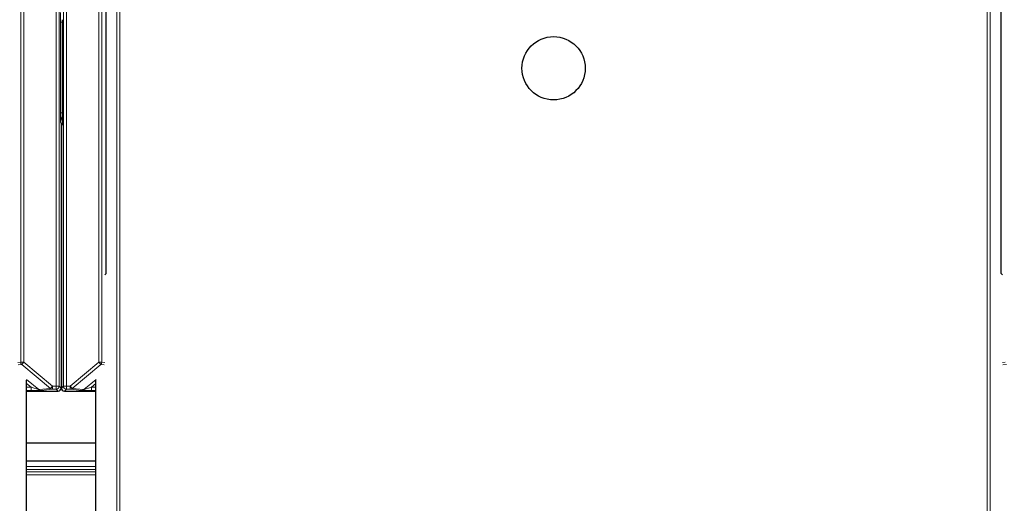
# Model space of a CAD drawing. Header units: millimetres. Extents: x 5 to 418, y 2 to 292.
# Tile 16 of 90: x 124 to 135, y 120 to 125. Entities that reach past the tile are written whole.
import ezdxf

# ---------------------------------------------------------------- set-up
doc = ezdxf.new("R2010")
doc.units = ezdxf.units.MM
doc.layers.add('SLD-0', color=7, linetype='Continuous')
doc.styles.add('SLDTEXTSTYLE0', font='TXT', dxfattribs={"width": 0.605})
doc.dimstyles.new('SLDDIMSTYLE2', dxfattribs={"dimtxt": 3.5, "dimasz": 3.302, "dimexe": 0, "dimexo": 0.0625, "dimgap": 0.875, "dimtad": 1, "dimdec": 0, "dimlfac": 6, "dimrnd": 1e-09, "dimzin": 12, "dimdsep": 46, "dimtxsty": 'SLDTEXTSTYLE0', "dimsah": 1, "dimcen": 0.09, "dimadec": 0, "dimazin": 3, "dimtfac": 1, "dimtofl": 0, "dimtmove": 0, "dimatfit": 3, "dimfxl": 1, "dimfrac": 2, "dimtolj": 1, "dimtzin": 12, "dimarcsym": 0})

# ---------------------------------------------------------------- blocks, each defined once
blk = doc.blocks.new('_D_2')
at = {"layer": 'SLD-0', "color": 7}
for p, q in [((138.33, 260.307), (152.205, 260.307)), ((151.205, 88.91), (151.205, 260.307)), ((129.652, 88.91), (152.205, 88.91))]:
    blk.add_line(p, q, dxfattribs=at)
for points in [[(151.205, 260.307), (150.697, 257.005), (151.713, 257.005)], [(151.205, 88.91), (151.713, 92.212), (150.697, 92.212)]]:
    blk.add_solid(points, dxfattribs=at)
at = {"layer": 'SLD-0', "color": 7, "insert": (146.694, 169.261), "char_height": 3.5, "attachment_point": 1, "rotation": 90, "style": 'SLDTEXTSTYLE0'}
blk.add_mtext('1028', dxfattribs=at)

msp = doc.modelspace()

# ---------------------------------------------------------------- linework, layer by layer
at = {"color": 7, "linetype": 'Continuous', "lineweight": 18}
for p, q in [((124.4553, 121.3856), (124.4553, 134.9896)), ((124.4886, 134.9896), (124.4886, 121.3856)), ((124.8411, 121.1237), (124.8411, 134.9896)), ((124.8745, 134.9896), (124.8745, 121.1237)), ((124.9191, 121.1237), (124.9191, 134.9896)), ((124.9524, 134.9896), (124.9524, 121.1237)), ((125.3049, 121.3856), (125.3049, 134.9896)), ((125.3382, 134.9896), (125.3382, 121.3856)), ((125.5019, 104.3546), (125.5019, 126.2659)), ((125.5352, 126.2659), (125.5352, 104.354)), ((134.9697, 104.354), (134.9697, 126.2659)), ((135.003, 126.2659), (135.003, 104.3546)), ((124.8871, 124.0966), (124.8871, 125.0842)), ((124.8871, 125.0842), (124.9064, 125.0842)), ((124.8871, 124.0966), (124.9064, 124.0966)), ((124.8959, 123.9762), (124.8873, 123.9912)), ((124.9063, 123.9643), (124.8976, 123.9593)), ((124.4232, 121.3824), (124.4553, 121.3856)), ((124.4672, 121.36), (124.4292, 121.3562)), ((124.4553, 121.3856), (124.4886, 121.3856)), ((124.4886, 121.3856), (124.4672, 121.36)), ((124.7794, 121.0981), (124.4672, 121.36)), ((124.4886, 121.3856), (124.8008, 121.1237)), ((124.9927, 121.1237), (125.3049, 121.3856)), ((125.3263, 121.36), (125.0142, 121.0981)), ((125.3049, 121.3856), (125.3382, 121.3856)), ((125.3263, 121.36), (125.3049, 121.3856)), ((125.3644, 121.3562), (125.3263, 121.36)), ((125.3382, 121.3856), (125.3703, 121.3824)), ((135.1346, 121.3824), (135.1667, 121.3856)), ((135.1786, 121.36), (135.1406, 121.3562)), ((124.5192, 121.1962), (124.6514, 121.0853)), ((124.5692, 121.1107), (124.5194, 121.1525)), ((124.8976, 121.1737), (124.8959, 121.1737)), ((125.1422, 121.0853), (125.2744, 121.1962)), ((125.2741, 121.1525), (125.2243, 121.1107)), ((124.5194, 121.1107), (124.5692, 121.1107)), ((124.5692, 121.0774), (124.5194, 121.0774)), ((124.5692, 121.1107), (124.5692, 121.0774)), ((124.6514, 121.0853), (124.7794, 121.0981)), ((124.8008, 121.0903), (124.6728, 121.0775)), ((124.7794, 121.0981), (124.8008, 121.1237)), ((124.8008, 121.1237), (124.8411, 121.1237)), ((124.8008, 121.0903), (124.8008, 121.1237)), ((124.8411, 121.0903), (124.8008, 121.0903)), ((124.8411, 121.1237), (124.8745, 121.1237)), ((124.8411, 121.0903), (124.8411, 121.1237)), ((124.8626, 121.0689), (124.8411, 121.0903)), ((124.8745, 121.1237), (124.8959, 121.1022)), ((124.8976, 121.1022), (124.9191, 121.1237)), ((124.9191, 121.1237), (124.9524, 121.1237)), ((124.9524, 121.0903), (124.9309, 121.0689)), ((124.9524, 121.1237), (124.9927, 121.1237)), ((124.9524, 121.1237), (124.9524, 121.0903)), ((124.9927, 121.0903), (124.9524, 121.0903)), ((124.9927, 121.1237), (125.0142, 121.0981)), ((124.9927, 121.0903), (124.9927, 121.1237)), ((125.1207, 121.0775), (124.9927, 121.0903)), ((125.0142, 121.0981), (125.1422, 121.0853)), ((125.2243, 121.1107), (125.2243, 121.0774)), ((125.2243, 121.1107), (125.2741, 121.1107)), ((125.2741, 121.0774), (125.2243, 121.0774)), ((124.5194, 120.2483), (125.2741, 120.2483)), ((125.2741, 120.215), (124.5194, 120.215)), ((124.5194, 120.1921), (125.2741, 120.1921)), ((125.2741, 120.1588), (124.5194, 120.1588))]:
    msp.add_line(p, q, dxfattribs=at)
at = {"color": 7, "linetype": 'Continuous', "lineweight": 25}
for p, q in [((125.3846, 122.3491), (125.3846, 128.6916)), ((135.1203, 122.3491), (135.1203, 128.6916)), ((124.9064, 125.111), (124.9064, 124.0697)), ((124.8959, 123.9762), (124.8959, 121.1022)), ((124.8976, 123.9593), (124.8976, 121.1022)), ((125.3703, 122.3348), (125.3846, 122.3491)), ((135.1346, 122.3348), (135.1203, 122.3491)), ((124.5194, 104.6152), (124.5194, 121.1902)), ((125.2741, 104.6152), (125.2741, 121.1902)), ((124.5194, 121.0689), (124.8626, 121.0689)), ((124.9309, 121.0689), (125.2741, 121.0689)), ((124.5194, 120.5071), (125.2741, 120.5071)), ((125.2741, 120.3071), (124.5194, 120.3071))]:
    msp.add_line(p, q, dxfattribs=at)
msp.add_circle((130.2525, 124.5824), 0.3442, dxfattribs=at)
at = {"color": 7, "linetype": 'Continuous', "lineweight": 18}
for centre, radius, start, end in [((124.9706, 123.9912), 0.0833, 142.1847, 179.99958), ((124.4886, 121.3856), 0.0333, 180.00099, 229.99351), ((125.3049, 121.3856), 0.0333, 310.00649, 359.99901), ((124.6728, 121.1109), 0.0333, 229.99382, 269.99754), ((124.8008, 121.1237), 0.0333, 229.99382, 269.99754), ((124.8411, 121.1237), 0.0333, 270.0002, 359.9998), ((124.9524, 121.1237), 0.0333, 180.0002, 269.9998), ((124.9927, 121.1237), 0.0333, 270.00246, 310.00618), ((125.1207, 121.1109), 0.0333, 270.00246, 310.00618)]:
    msp.add_arc(centre, radius, start, end, dxfattribs=at)
at = {"color": 7, "linetype": 'Continuous', "lineweight": 25}
for centre, radius, start, end in [((124.9809, 123.9593), 0.0833, 156.57193, 180.0001), ((124.8626, 121.1022), 0.0333, 270.00017, 359.99983), ((124.9309, 121.1022), 0.0333, 180.00017, 269.99983)]:
    msp.add_arc(centre, radius, start, end, dxfattribs=at)
at = {"color": 7, "linetype": 'Continuous', "lineweight": 18}
for centre, major_axis, ratio, start_param, end_param in [((124.5691, 121.1109), (0.0823, -0.0255), 0.0008127, 4.7143263, 6.2725671), ((124.5691, 121.0775), (0.1037, 0), 0.0011218, 4.7137261, 6.2719669), ((125.2245, 121.0775), (0.1037, 0), 0.0011218, 3.1528111, 4.7110519), ((125.2245, 121.1109), (0.0823, 0.0255), 0.0008127, 3.1522108, 4.7104517)]:
    msp.add_ellipse(centre, major_axis=major_axis, ratio=ratio, start_param=start_param, end_param=end_param, dxfattribs=at)
for points, knots in [([(124.8871, 125.0842), (124.8872, 125.0956), (124.8872, 125.1204), (124.8872, 125.1527), (124.8872, 125.1743), (124.8873, 125.1861), (124.8873, 125.1894), (124.8873, 125.1895)], [0, 0, 0, 0, 0.264538, 0.5779488, 0.8835529, 0.9948101, 1, 1, 1, 1]), ([(124.8873, 123.9912), (124.8873, 123.9914), (124.8873, 123.9946), (124.8872, 124.0065), (124.8872, 124.0281), (124.8872, 124.0604), (124.8872, 124.0852), (124.8871, 124.0966)], [0, 0, 0, 0, 0.00518986, 0.11644711, 0.42205118, 0.73546195, 1, 1, 1, 1]), ([(124.8873, 123.9912), (124.8873, 123.9915), (124.8873, 123.9969), (124.8886, 124.0154), (124.8957, 124.0388), (124.9038, 124.0563), (124.9064, 124.0619)], [0, 0, 0, 0, 0.0098157, 0.2201312, 0.7528647, 1, 1, 1, 1])]:
    msp.add_open_spline(points, degree=3, knots=knots, dxfattribs=at)
at = {"color": 7, "linetype": 'Continuous', "lineweight": 25}
msp.add_open_spline([(124.9064, 124.0697), (124.9064, 124.0584), (124.9064, 124.0335), (124.9063, 124.0012), (124.9063, 123.9796), (124.9063, 123.9677), (124.9063, 123.9644), (124.9063, 123.9643)], degree=3, knots=[0, 0, 0, 0, 0.26409, 0.5766296, 0.8830389, 0.9948193, 1, 1, 1, 1], dxfattribs=at)

# ---------------------------------------------------------------- dimensions: what is measured, and where the dimension line sits
at = {"layer": 'SLD-0', "color": 7}
dim = msp.add_linear_dim(base=(151.2053, 260.3071), p1=(129.6515, 88.9099), p2=(138.3297, 260.3071), angle=90, dimstyle='SLDDIMSTYLE2', dxfattribs=at)
dim.commit()
dim.dimension.update_dxf_attribs({"geometry": '_D_2', "text_midpoint": (151.2053, 174.6085), "dimtype": 160})

doc.saveas('drawing.dxf')
